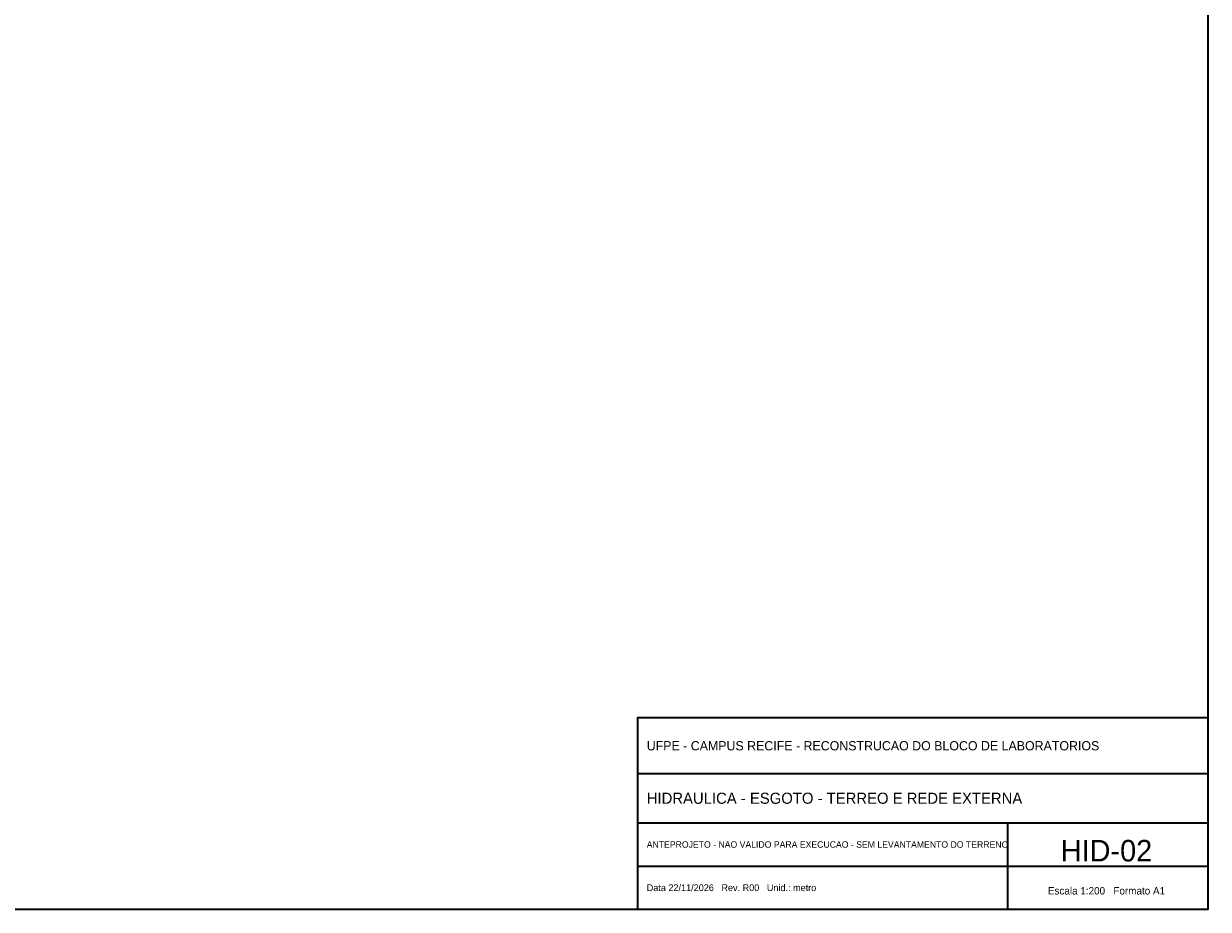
# Model space of a CAD drawing. Header units: metres. Extents: x -12 to 152, y -66 to 49.
# Tile 4 of 5: x 75 to 152, y -66 to -9. Entities that reach past the tile are written whole.
import ezdxf
from ezdxf.enums import TextEntityAlignment as Align

# ---------------------------------------------------------------- set-up
doc = ezdxf.new("R2010")
doc.units = ezdxf.units.M
doc.layers.add('FOLHA', color=7, linetype='Continuous', lineweight=35)

msp = doc.modelspace()

# ---------------------------------------------------------------- linework, layer by layer
at = {"layer": 'FOLHA'}
for p, q in [((115.2, -57.2), (152.2, -57.2)), ((115.2, -60.4), (152.2, -60.4)), ((139.2, -66), (139.2, -60.4)), ((115.2, -63.2), (152.2, -63.2))]:
    msp.add_line(p, q, dxfattribs=at)
for points in [[(-12, -66), (152.2, -66), (152.2, 48.8), (-12, 48.8)], [(115.2, -66), (152.2, -66), (152.2, -53.6), (115.2, -53.6)]]:
    msp.add_lwpolyline(points, close=True, dxfattribs=at)

# ---------------------------------------------------------------- texts
for s, height, p in [('UFPE - CAMPUS RECIFE - RECONSTRUCAO DO BLOCO DE LABORATORIOS', 0.6, (115.8, -55.4)), ('HIDRAULICA - ESGOTO - TERREO E REDE EXTERNA', 0.72, (115.8, -58.8)), ('ANTEPROJETO - NAO VALIDO PARA EXECUCAO - SEM LEVANTAMENTO DO TERRENO', 0.42, (115.8, -61.8)), ('Data 22/11/2026   Rev. R00   Unid.: metro', 0.44, (115.8, -64.6))]:
    msp.add_text(s, height=height, dxfattribs=at).set_placement(p, align=Align.MIDDLE_LEFT)
for s, height, p in [('HID-02', 1.4, (145.6, -62.2)), ('Escala 1:200   Formato A1', 0.48, (145.6, -64.8))]:
    msp.add_text(s, height=height, dxfattribs=at).set_placement(p, align=Align.MIDDLE_CENTER)

doc.saveas('drawing.dxf')
